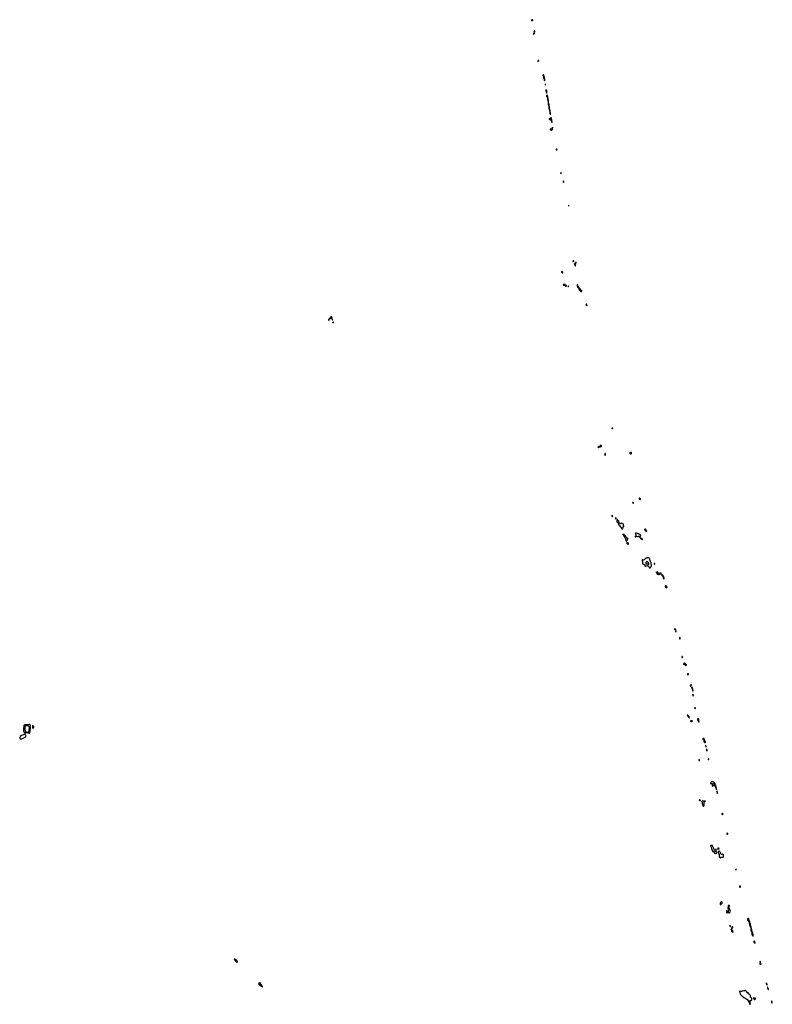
# Model space of a CAD drawing. Header units: inches. Extents: x 2805301 to 2951360, y 873923 to 1033621.
# Tile 3 of 3: x 2878476 to 2939215, y 954207 to 1033621. Entities that reach past the tile are written whole.
import ezdxf

# ---------------------------------------------------------------- set-up
doc = ezdxf.new("R2010")
doc.units = ezdxf.units.IN
doc.header["$MEASUREMENT"] = 0
for name, color, linetype in [('C8977', 7, 'Continuous'), ('C8995', 7, 'Continuous'), ('C9000', 7, 'Continuous'), ('C9013', 7, 'Continuous'), ('C9020', 7, 'Continuous'), ('C9021', 7, 'Continuous'), ('C9022', 7, 'Continuous'), ('C9023', 7, 'Continuous'), ('C9928', 7, 'Continuous'), ('C9929', 7, 'Continuous'), ('C9935', 7, 'Continuous'), ('C9936', 7, 'Continuous'), ('C9937', 7, 'Continuous'), ('C9938', 7, 'Continuous')]:
    doc.layers.add(name, color=color, linetype=linetype)

msp = doc.modelspace()

# ---------------------------------------------------------------- linework, layer by layer
at = {"layer": 'C8977', "color": 5}
for points, elevation in [([(2878870, 976000), (2878850, 975996), (2878814, 975966), (2878790, 975952), (2878630, 975890), (2878527, 975813), (2878502, 975778), (2878482, 975738), (2878476, 975710), (2878483, 975670), (2878507, 975627), (2878529, 975609), (2878550, 975602), (2878590, 975606), (2878652, 975628), (2878770, 975681), (2878970, 975790), (2878980, 975810), (2878981, 975830), (2878966, 975890), (2878951, 975931), (2878910, 975982), (2878890, 975995)], 20), ([(2879250, 976772), (2879170, 976745), (2879030, 976751), (2878950, 976745), (2878904, 976736), (2878829, 976711), (2878808, 976692), (2878801, 976670), (2878781, 976459), (2878785, 976265), (2878790, 976230), (2878803, 976203), (2878813, 976190), (2878847, 976167), (2878902, 976142), (2878963, 976123), (2879110, 976091), (2879230, 976073), (2879250, 976072), (2879270, 976076), (2879290, 976102), (2879299, 976141), (2879318, 976262), (2879341, 976490), (2879343, 976690), (2879340, 976720), (2879330, 976742), (2879316, 976756), (2879290, 976767)], 20), ([(2879010, 976668), (2878970, 976667), (2878930, 976656), (2878910, 976642), (2878893, 976610), (2878883, 976483), (2878896, 976350), (2878910, 976290), (2878926, 976250), (2878941, 976230), (2878964, 976210), (2879010, 976189), (2879090, 976168), (2879150, 976165), (2879170, 976168), (2879196, 976184), (2879218, 976210), (2879230, 976232), (2879250, 976302), (2879266, 976490), (2879256, 976550), (2879239, 976590), (2879210, 976627), (2879170, 976643)], 40), ([(2879530, 976690), (2879515, 976670), (2879511, 976649), (2879508, 976510), (2879525, 976485), (2879550, 976481), (2879570, 976491), (2879595, 976525), (2879609, 976570), (2879611, 976610), (2879598, 976638), (2879570, 976671), (2879550, 976685)], 20)]:
    msp.add_lwpolyline(points, close=True, dxfattribs=dict(at, elevation=elevation))
at = {"layer": 'C8995', "color": 5, "elevation": 20}
for points in [[(2895810, 957858), (2895794, 957850), (2895797, 957830), (2895806, 957810), (2895832, 957770), (2895927, 957647), (2895950, 957632), (2896010, 957606), (2896030, 957605), (2896054, 957626), (2896060, 957650), (2896038, 957698), (2896013, 957733), (2895915, 957815), (2895890, 957830), (2895830, 957856)], [(2897850, 955953), (2897830, 955950), (2897781, 955899), (2897736, 955870), (2897737, 955850), (2897911, 955710), (2898010, 955638), (2898050, 955618), (2898070, 955613), (2898077, 955623), (2898076, 955644), (2898052, 955690), (2897949, 955830)]]:
    msp.add_lwpolyline(points, close=True, dxfattribs=at)
at = {"layer": 'C9000', "color": 5, "elevation": 20}
for points in [[(2903410, 1009449), (2903397, 1009443), (2903386, 1009430), (2903393, 1009410), (2903410, 1009389), (2903430, 1009375), (2903444, 1009376), (2903449, 1009391), (2903444, 1009430), (2903430, 1009447)], [(2903630, 1009643), (2903610, 1009643), (2903590, 1009636), (2903565, 1009615), (2903514, 1009546), (2903490, 1009531), (2903470, 1009510), (2903470, 1009490), (2903493, 1009487), (2903522, 1009518), (2903580, 1009560), (2903610, 1009568), (2903623, 1009563), (2903638, 1009550), (2903658, 1009490), (2903709, 1009389), (2903730, 1009378), (2903737, 1009403), (2903733, 1009430), (2903681, 1009541), (2903658, 1009618), (2903650, 1009630)], [(2903790, 1009252), (2903759, 1009201), (2903728, 1009190), (2903744, 1009184), (2903770, 1009186), (2903790, 1009196), (2903801, 1009210), (2903804, 1009230)]]:
    msp.add_lwpolyline(points, close=True, dxfattribs=at)
at = {"layer": 'C9013', "color": 5, "elevation": 20}
msp.add_lwpolyline([(2919870, 1033621), (2919836, 1033604), (2919767, 1033590), (2919761, 1033570), (2919777, 1033557), (2919791, 1033550), (2919830, 1033545), (2919850, 1033547), (2919864, 1033556), (2919892, 1033590), (2919897, 1033610), (2919893, 1033613)], close=True, dxfattribs=at)
for points in [[(2920000, 1032531), (2919990, 1032532), (2919948, 1032510), (2919929, 1032490), (2919923, 1032470), (2919930, 1032461), (2919950, 1032464), (2920000, 1032487)], [(2920000, 1032680), (2919990, 1032670), (2919981, 1032650), (2919987, 1032630), (2920000, 1032628)]]:
    msp.add_lwpolyline(points, dxfattribs=at)
at = {"layer": 'C9020', "color": 5, "elevation": 20}
msp.add_lwpolyline([(2926290, 1000679), (2926267, 1000670), (2926270, 1000647), (2926290, 1000634), (2926330, 1000648), (2926335, 1000650), (2926333, 1000670)], close=True, dxfattribs=at)
at = {"layer": 'C9021', "color": 5, "elevation": 20}
for points in [[(2922770, 1018653), (2922755, 1018630), (2922757, 1018610), (2922770, 1018586), (2922776, 1018590), (2922783, 1018610), (2922781, 1018630)], [(2923190, 1014182), (2923130, 1014174), (2923107, 1014153), (2923104, 1014130), (2923110, 1014124), (2923130, 1014123), (2923150, 1014130), (2923160, 1014140), (2923187, 1014150), (2923205, 1014170)], [(2922250, 1013322), (2922230, 1013322), (2922216, 1013310), (2922213, 1013287), (2922213, 1013250), (2922223, 1013230), (2922250, 1013217), (2922270, 1013214), (2922290, 1013219), (2922300, 1013230), (2922305, 1013250), (2922300, 1013270), (2922267, 1013310)], [(2923270, 1013958), (2923250, 1013944), (2923240, 1013930), (2923237, 1013910), (2923273, 1013853), (2923280, 1013810), (2923293, 1013770), (2923310, 1013751), (2923330, 1013762), (2923342, 1013790), (2923341, 1013810), (2923316, 1013850), (2923315, 1013870), (2923323, 1013890), (2923354, 1013930), (2923352, 1013952)], [(2923376, 1014056), (2923350, 1014055), (2923343, 1014050), (2923339, 1014030), (2923350, 1014007), (2923370, 1014011), (2923385, 1014030), (2923385, 1014050)], [(2922470, 1012258), (2922347, 1012253), (2922349, 1012230), (2922370, 1012213), (2922390, 1012206), (2922459, 1012199), (2922483, 1012183), (2922510, 1012149), (2922530, 1012134), (2922550, 1012130), (2922590, 1012136), (2922610, 1012143), (2922616, 1012170), (2922610, 1012179), (2922590, 1012192), (2922528, 1012208), (2922507, 1012227), (2922490, 1012254)], [(2922770, 1012143), (2922750, 1012140), (2922729, 1012130), (2922726, 1012106), (2922770, 1012105), (2922781, 1012130)], [(2923490, 1012257), (2923470, 1012256), (2923458, 1012230), (2923468, 1012170), (2923460, 1012130), (2923466, 1012110), (2923487, 1012090), (2923496, 1012050), (2923510, 1012035), (2923530, 1012025), (2923550, 1012026), (2923565, 1012035), (2923570, 1012050), (2923564, 1012070), (2923550, 1012092), (2923514, 1012110), (2923513, 1012150), (2923506, 1012186), (2923507, 1012230)], [(2923650, 1011969), (2923621, 1011959), (2923605, 1011935), (2923594, 1011910), (2923591, 1011890), (2923597, 1011877), (2923610, 1011862), (2923635, 1011855), (2923656, 1011816), (2923670, 1011812), (2923690, 1011816), (2923710, 1011827), (2923733, 1011850), (2923741, 1011870), (2923731, 1011890), (2923710, 1011910), (2923690, 1011950), (2923670, 1011967)], [(2923810, 1011783), (2923734, 1011750), (2923738, 1011730), (2923767, 1011707), (2923790, 1011701), (2923810, 1011707), (2923833, 1011727), (2923842, 1011750), (2923842, 1011770), (2923830, 1011782)], [(2924190, 1010688), (2924158, 1010630), (2924155, 1010610), (2924181, 1010590), (2924217, 1010577), (2924250, 1010535), (2924265, 1010570), (2924254, 1010594), (2924253, 1010610), (2924210, 1010677)]]:
    msp.add_lwpolyline(points, close=True, dxfattribs=at)
at = {"layer": 'C9022', "color": 5, "elevation": 20}
for points in [[(2920730, 1029182), (2920710, 1029182), (2920701, 1029150), (2920707, 1029130), (2920733, 1029093), (2920756, 1029030), (2920759, 1029010), (2920749, 1028971), (2920749, 1028950), (2920770, 1028887), (2920800, 1028830), (2920804, 1028750), (2920810, 1028732), (2920830, 1028712), (2920850, 1028718), (2920854, 1028746), (2920851, 1028770), (2920823, 1028850), (2920825, 1028930), (2920780, 1029120), (2920770, 1029144), (2920750, 1029169)], [(2920910, 1028424), (2920890, 1028418), (2920883, 1028390), (2920890, 1028354), (2920910, 1028363), (2920913, 1028390)], [(2920950, 1027979), (2920945, 1027950), (2920947, 1027910), (2920965, 1027825), (2920970, 1027770), (2920985, 1027730), (2920990, 1027724), (2921010, 1027720), (2921030, 1027735), (2921034, 1027750), (2921031, 1027790), (2921011, 1027870), (2920983, 1027923), (2920970, 1027974)], [(2921030, 1027534), (2921010, 1027531), (2920999, 1027510), (2921000, 1027490), (2920990, 1027454), (2920989, 1027429), (2921010, 1027410), (2921050, 1027402), (2921064, 1027384), (2921069, 1027350), (2921063, 1027290), (2921081, 1027230), (2921083, 1027170), (2921126, 1027046), (2921127, 1026950), (2921139, 1026910), (2921132, 1026848), (2921134, 1026810), (2921156, 1026730), (2921169, 1026650), (2921190, 1026622), (2921198, 1026622), (2921210, 1026632), (2921213, 1026690), (2921201, 1026741), (2921191, 1026830), (2921164, 1026904), (2921150, 1027028), (2921140, 1027050), (2921144, 1027110), (2921130, 1027232), (2921110, 1027322), (2921092, 1027370), (2921088, 1027430), (2921070, 1027480), (2921050, 1027523), (2921042, 1027530)], [(2921210, 1026606), (2921205, 1026595), (2921204, 1026544), (2921190, 1026504), (2921186, 1026470), (2921210, 1026408), (2921242, 1026362), (2921245, 1026330), (2921238, 1026270), (2921266, 1026166), (2921261, 1026110), (2921263, 1026070), (2921290, 1025991), (2921310, 1025983), (2921325, 1026010), (2921326, 1026030), (2921308, 1026090), (2921304, 1026144), (2921295, 1026175), (2921292, 1026270), (2921270, 1026337), (2921259, 1026350), (2921230, 1026538), (2921218, 1026558)], [(2921370, 1025710), (2921350, 1025699), (2921303, 1025657), (2921275, 1025645), (2921223, 1025630), (2921209, 1025611), (2921211, 1025590), (2921232, 1025572), (2921290, 1025552), (2921310, 1025551), (2921321, 1025559), (2921350, 1025596), (2921385, 1025615), (2921390, 1025650), (2921389, 1025689)], [(2921390, 1025582), (2921379, 1025550), (2921378, 1025530), (2921403, 1025483), (2921407, 1025370), (2921430, 1025339), (2921439, 1025350), (2921445, 1025370), (2921430, 1025446), (2921418, 1025478), (2921410, 1025542)], [(2921470, 1024956), (2921464, 1024930), (2921467, 1024890), (2921460, 1024880), (2921450, 1024879), (2921443, 1024857), (2921413, 1024807), (2921390, 1024798), (2921330, 1024806), (2921290, 1024790), (2921286, 1024774), (2921292, 1024750), (2921338, 1024738), (2921390, 1024703), (2921410, 1024703), (2921434, 1024726), (2921463, 1024777), (2921473, 1024807), (2921470, 1024870), (2921462, 1024878), (2921470, 1024874), (2921476, 1024930)], [(2921790, 1023191), (2921770, 1023191), (2921763, 1023170), (2921769, 1023150), (2921790, 1023116), (2921810, 1023105), (2921850, 1023112), (2921850, 1023135), (2921825, 1023170)], [(2922150, 1021283), (2922124, 1021250), (2922123, 1021230), (2922150, 1021213), (2922170, 1021209), (2922187, 1021230), (2922184, 1021250), (2922170, 1021270)], [(2922350, 1020622), (2922334, 1020570), (2922333, 1020530), (2922350, 1020504), (2922370, 1020499), (2922378, 1020510), (2922380, 1020550), (2922370, 1020589)]]:
    msp.add_lwpolyline(points, close=True, dxfattribs=at)
at = {"layer": 'C9023', "color": 5, "elevation": 20}
for points in [[(2920000, 1032628), (2920010, 1032627), (2920038, 1032642), (2920053, 1032667), (2920055, 1032690), (2920050, 1032715), (2920030, 1032715), (2920021, 1032699), (2920000, 1032680)], [(2920000, 1032487), (2920007, 1032490), (2920019, 1032501), (2920028, 1032510), (2920014, 1032530), (2920000, 1032531)]]:
    msp.add_lwpolyline(points, dxfattribs=at)
msp.add_lwpolyline([(2920350, 1030339), (2920330, 1030330), (2920310, 1030313), (2920298, 1030290), (2920302, 1030270), (2920310, 1030262), (2920330, 1030259), (2920350, 1030266), (2920370, 1030290), (2920377, 1030310), (2920373, 1030333)], close=True, dxfattribs=at)
at = {"layer": 'C9928', "color": 5, "elevation": 20}
for points in [[(2928711, 990000), (2928710, 989990), (2928738, 989870), (2928732, 989810), (2928744, 989770), (2928770, 989733), (2928790, 989719), (2928850, 989711), (2928919, 989650), (2928932, 989630), (2928934, 989570), (2928945, 989550), (2928967, 989547), (2929010, 989554), (2929130, 989588), (2929170, 989583), (2929193, 989573), (2929224, 989550), (2929290, 989440), (2929310, 989418), (2929330, 989408), (2929350, 989407), (2929375, 989425), (2929398, 989462), (2929466, 989610), (2929471, 989630), (2929470, 989650), (2929443, 989710), (2929432, 989810), (2929423, 989850), (2929363, 990000)], [(2930000, 988997), (2929980, 989000), (2929971, 989011), (2929980, 989050), (2929972, 989070), (2929950, 989084), (2929936, 989070), (2929932, 989050), (2929941, 989021), (2929950, 989010), (2929965, 989005), (2929958, 988942), (2929944, 988936), (2929910, 988938), (2929906, 988930), (2929910, 988917), (2929930, 988904), (2929949, 988910), (2929956, 988924), (2929970, 988927), (2929990, 988921), (2930000, 988912)]]:
    msp.add_lwpolyline(points, dxfattribs=at)
at = {"layer": 'C9928', "color": 5}
for points, elevation in [([(2929070, 989909), (2929050, 989904), (2929030, 989874), (2929012, 989828), (2929013, 989790), (2929030, 989745), (2929050, 989728), (2929070, 989726), (2929110, 989738), (2929130, 989736), (2929210, 989692), (2929230, 989688), (2929244, 989696), (2929253, 989730), (2929250, 989750), (2929220, 989810), (2929201, 989830), (2929110, 989900)], 40), ([(2929690, 989754), (2929684, 989730), (2929690, 989716), (2929710, 989709), (2929730, 989722), (2929735, 989735), (2929727, 989747)], 20), ([(2929850, 989098), (2929843, 989097), (2929839, 989090), (2929848, 989030), (2929870, 989006), (2929890, 989006), (2929898, 989010), (2929888, 989030), (2929862, 989062)], 20)]:
    msp.add_lwpolyline(points, close=True, dxfattribs=dict(at, elevation=elevation))
at = {"layer": 'C9929', "color": 5, "elevation": 20}
for points in [[(2925390, 999283), (2925346, 999274), (2925330, 999267), (2925311, 999250), (2925282, 999198), (2925270, 999193), (2925250, 999203), (2925230, 999205), (2925202, 999198), (2925167, 999170), (2925151, 999150), (2925147, 999130), (2925162, 999122), (2925190, 999125), (2925230, 999140), (2925276, 999170), (2925282, 999178), (2925310, 999178), (2925361, 999199), (2925410, 999204), (2925419, 999210), (2925429, 999230), (2925428, 999250), (2925423, 999263), (2925410, 999277)], [(2925750, 998622), (2925718, 998622), (2925706, 998614), (2925690, 998590), (2925685, 998570), (2925687, 998550), (2925694, 998530), (2925708, 998510), (2925730, 998493), (2925750, 998508), (2925760, 998610)], [(2927810, 998728), (2927770, 998725), (2927742, 998718), (2927708, 998692), (2927700, 998670), (2927741, 998650), (2927781, 998601), (2927790, 998596), (2927810, 998600), (2927828, 998612), (2927840, 998630), (2927846, 998690), (2927843, 998710), (2927837, 998717)], [(2927949, 994691), (2927943, 994670), (2927950, 994647), (2927967, 994630), (2927990, 994618), (2928010, 994621), (2928012, 994630), (2928005, 994650), (2927990, 994668), (2927970, 994682)], [(2928490, 995024), (2928482, 995018), (2928460, 994970), (2928462, 994962), (2928473, 994953), (2928510, 994944), (2928542, 994922), (2928550, 994920), (2928570, 994926), (2928575, 994950), (2928571, 994970), (2928555, 994995)], [(2926290, 993635), (2926272, 993628), (2926265, 993610), (2926269, 993589), (2926290, 993551), (2926310, 993550), (2926330, 993559), (2926341, 993570), (2926339, 993590), (2926325, 993610)], [(2926567, 993433), (2926554, 993410), (2926562, 993382), (2926570, 993370), (2926584, 993364), (2926610, 993366), (2926615, 993370), (2926619, 993390), (2926612, 993412), (2926590, 993432)], [(2926710, 993304), (2926690, 993301), (2926674, 993290), (2926668, 993270), (2926681, 993219), (2926669, 993190), (2926666, 993130), (2926686, 993106), (2926753, 993070), (2926779, 993030), (2926805, 992970), (2926812, 992950), (2926813, 992910), (2926829, 992870), (2926844, 992850), (2926895, 992815), (2926931, 992750), (2927006, 992686), (2927022, 992662), (2927051, 992590), (2927070, 992560), (2927090, 992544), (2927110, 992543), (2927138, 992562), (2927165, 992610), (2927168, 992650), (2927150, 992711), (2927159, 992721), (2927170, 992725), (2927190, 992713), (2927210, 992714), (2927227, 992750), (2927228, 992770), (2927216, 992830), (2927216, 992890), (2927208, 992910), (2927201, 992921), (2927178, 992938), (2927150, 992949), (2927090, 992986), (2927050, 993001), (2927030, 993006), (2927010, 993003), (2926950, 992970), (2926930, 992970), (2926897, 992990), (2926879, 993010), (2926862, 993070), (2926837, 993110), (2926832, 993152), (2926827, 993170), (2926814, 993190), (2926730, 993294)], [(2927170, 992122), (2927155, 992110), (2927159, 992090), (2927184, 992064), (2927205, 992010), (2927252, 991930), (2927304, 991864), (2927330, 991796), (2927359, 991750), (2927398, 991670), (2927399, 991610), (2927410, 991576), (2927430, 991563), (2927443, 991570), (2927440, 991590), (2927444, 991596), (2927479, 991621), (2927530, 991677), (2927572, 991772), (2927558, 991778), (2927530, 991778), (2927486, 991806), (2927467, 991827), (2927431, 991891), (2927392, 991912), (2927392, 991930), (2927338, 992030), (2927310, 992050), (2927278, 992058), (2927270, 992065), (2927250, 992110), (2927191, 992111)], [(2928230, 992221), (2928190, 992214), (2928170, 992201), (2928161, 992190), (2928155, 992170), (2928191, 992110), (2928193, 992027), (2928185, 991975), (2928178, 991962), (2928147, 991930), (2928145, 991910), (2928150, 991899), (2928170, 991899), (2928189, 991910), (2928211, 991949), (2928224, 991956), (2928286, 991950), (2928350, 991933), (2928388, 991932), (2928410, 991941), (2928450, 991974), (2928470, 991984), (2928498, 991938), (2928527, 991870), (2928530, 991866), (2928550, 991865), (2928561, 991930), (2928593, 992010), (2928591, 992030), (2928582, 992050), (2928566, 992070), (2928534, 992094), (2928470, 992125), (2928450, 992125), (2928430, 992116), (2928424, 992124), (2928421, 992150), (2928416, 992156), (2928402, 992170), (2928370, 992186), (2928294, 992194), (2928250, 992217)], [(2928950, 992541), (2928925, 992530), (2928912, 992510), (2928908, 992490), (2928918, 992458), (2928930, 992448), (2928950, 992448), (2928995, 992465), (2929004, 992490), (2928998, 992510), (2928981, 992530), (2928970, 992537)], [(2929050, 992412), (2929030, 992411), (2929009, 992391), (2929001, 992370), (2929010, 992350), (2929030, 992342), (2929050, 992341), (2929070, 992351), (2929077, 992370), (2929072, 992390)], [(2927490, 991452), (2927469, 991451), (2927466, 991434), (2927470, 991414), (2927486, 991370), (2927500, 991350), (2927570, 991319), (2927590, 991321), (2927598, 991330), (2927605, 991350), (2927586, 991426), (2927572, 991432), (2927530, 991436)], [(2928594, 991806), (2928580, 991800), (2928575, 991790), (2928588, 991770), (2928630, 991762), (2928639, 991761), (2928649, 991770), (2928637, 991777), (2928630, 991792)], [(2928650, 991766), (2928644, 991756), (2928671, 991710), (2928710, 991682), (2928730, 991686), (2928735, 991710), (2928727, 991730), (2928710, 991750), (2928690, 991757), (2928658, 991758)]]:
    msp.add_lwpolyline(points, close=True, dxfattribs=at)
msp.add_lwpolyline([(2929363, 990000), (2929323, 990103), (2929309, 990129), (2929291, 990150), (2929210, 990206), (2929170, 990218), (2929150, 990216), (2929090, 990193), (2929010, 990180), (2928990, 990169), (2928870, 990060), (2928830, 990030), (2928810, 990030), (2928770, 990055), (2928750, 990059), (2928725, 990050), (2928712, 990028), (2928711, 990000)], dxfattribs=at)
at = {"layer": 'C9935', "color": 5, "elevation": 20}
msp.add_lwpolyline([(2937556, 960000), (2937554, 959950), (2937570, 959868), (2937599, 959790), (2937630, 959734), (2937650, 959714), (2937665, 959715), (2937670, 959730), (2937663, 959810), (2937615, 959990), (2937610, 960000)], dxfattribs=at)
for points in [[(2937750, 959309), (2937728, 959292), (2937721, 959270), (2937725, 959250), (2937735, 959230), (2937762, 959202), (2937790, 959160), (2937817, 959137), (2937830, 959114), (2937834, 959126), (2937831, 959169), (2937815, 959210), (2937799, 959239), (2937790, 959267), (2937774, 959290), (2937770, 959308)], [(2938230, 957658), (2938217, 957650), (2938218, 957630), (2938230, 957611), (2938243, 957603), (2938245, 957590), (2938230, 957561), (2938213, 957510), (2938213, 957473), (2938230, 957454), (2938270, 957457), (2938290, 957450), (2938306, 957454), (2938300, 957490), (2938270, 957561), (2938260, 957570), (2938252, 957590), (2938250, 957636)], [(2938730, 955945), (2938718, 955930), (2938730, 955899), (2938736, 955896), (2938743, 955883), (2938750, 955855), (2938758, 955862), (2938751, 955909)], [(2938770, 955849), (2938765, 955835), (2938763, 955770), (2938770, 955753), (2938779, 955761)], [(2938850, 955580), (2938830, 955579), (2938823, 955570), (2938823, 955543), (2938848, 955450), (2938890, 955396), (2938898, 955410), (2938896, 955450), (2938890, 955467), (2938864, 955504), (2938862, 955550), (2938854, 955574)], [(2937050, 955311), (2936990, 955294), (2936890, 955306), (2936790, 955278), (2936730, 955239), (2936710, 955232), (2936690, 955235), (2936630, 955267), (2936610, 955268), (2936590, 955255), (2936579, 955230), (2936577, 955210), (2936582, 955150), (2936621, 955061), (2936660, 955000), (2936710, 954950), (2936757, 954890), (2936824, 954830), (2936862, 954802), (2936894, 954754), (2936910, 954746), (2936950, 954741), (2936990, 954724), (2937171, 954611), (2937210, 954583), (2937222, 954570), (2937257, 954497), (2937271, 954431), (2937290, 954423), (2937304, 954436), (2937330, 954450), (2937340, 954440), (2937347, 954427), (2937360, 954360), (2937386, 954310), (2937385, 954290), (2937375, 954270), (2937379, 954250), (2937394, 954230), (2937430, 954207), (2937438, 954210), (2937443, 954230), (2937435, 954275), (2937424, 954310), (2937433, 954347), (2937432, 954370), (2937401, 954450), (2937396, 954470), (2937398, 954490), (2937415, 954505), (2937490, 954510), (2937510, 954521), (2937566, 954570), (2937573, 954590), (2937573, 954610), (2937559, 954670), (2937542, 954710), (2937515, 954735), (2937470, 954767), (2937457, 954790), (2937443, 954850), (2937442, 954910), (2937423, 954950), (2937367, 955007), (2937290, 955113), (2937270, 955125), (2937250, 955124), (2937230, 955114), (2937210, 955129), (2937165, 955205), (2937110, 955278), (2937090, 955298), (2937070, 955310)], [(2937710, 954729), (2937703, 954710), (2937707, 954690), (2937725, 954665), (2937750, 954608), (2937770, 954588), (2937790, 954592), (2937830, 954610), (2937854, 954630), (2937865, 954650), (2937860, 954690), (2937850, 954700), (2937813, 954707), (2937750, 954707)], [(2939170, 954475), (2939150, 954472), (2939149, 954450), (2939160, 954400), (2939161, 954350), (2939170, 954339), (2939190, 954331), (2939210, 954337), (2939215, 954350), (2939182, 954422)]]:
    msp.add_lwpolyline(points, close=True, dxfattribs=at)
at = {"layer": 'C9936', "color": 5, "elevation": 20}
for points in [[(2935190, 969610), (2935170, 969605), (2935148, 969590), (2935141, 969570), (2935143, 969550), (2935155, 969530), (2935170, 969516), (2935190, 969504), (2935205, 969505), (2935210, 969494), (2935220, 969550), (2935215, 969590), (2935210, 969600)], [(2935590, 968032), (2935552, 967990), (2935550, 967970), (2935555, 967945), (2935551, 967930), (2935570, 967924), (2935610, 967926), (2935621, 967950), (2935616, 967990), (2935610, 968010)], [(2934250, 967041), (2934235, 967025), (2934232, 967010), (2934241, 966950), (2934342, 966702), (2934373, 966610), (2934401, 966550), (2934415, 966530), (2934474, 966494), (2934516, 966456), (2934542, 966410), (2934558, 966390), (2934589, 966370), (2934610, 966369), (2934643, 966377), (2934681, 966399), (2934730, 966402), (2934742, 966410), (2934746, 966430), (2934710, 966549), (2934690, 966561), (2934670, 966563), (2934650, 966558), (2934630, 966547), (2934590, 966507), (2934567, 966510), (2934545, 966545), (2934535, 966590), (2934550, 966634), (2934562, 966650), (2934557, 966670), (2934530, 966695), (2934490, 966750), (2934466, 966830), (2934442, 966870), (2934420, 966920), (2934394, 967014), (2934390, 967019), (2934370, 967019), (2934336, 967004), (2934310, 967003), (2934290, 967011)], [(2934690, 966704), (2934670, 966704), (2934637, 966690), (2934641, 966670), (2934650, 966664), (2934670, 966661), (2934690, 966668), (2934702, 966690)], [(2934890, 966795), (2934830, 966794), (2934810, 966783), (2934792, 966712), (2934810, 966711), (2934850, 966724), (2934907, 966750), (2934913, 966770), (2934904, 966790)], [(2934930, 966558), (2934910, 966557), (2934880, 966540), (2934861, 966519), (2934848, 966492), (2934843, 966470), (2934877, 966370), (2934915, 966290), (2934936, 966230), (2934939, 966210), (2934928, 966152), (2934928, 966128), (2934975, 966050), (2934990, 966037), (2935010, 966030), (2935030, 966031), (2935070, 966045), (2935130, 966080), (2935150, 966087), (2935170, 966084), (2935210, 966061), (2935234, 966066), (2935255, 966085), (2935267, 966110), (2935274, 966170), (2935286, 966210), (2935287, 966230), (2935283, 966250), (2935272, 966272), (2935230, 966313), (2935210, 966322), (2935190, 966322), (2935130, 966294), (2935110, 966294), (2935090, 966309), (2935049, 966350), (2935022, 966442), (2934990, 966510), (2934950, 966551)], [(2936270, 965130), (2936259, 965110), (2936255, 965090), (2936270, 965053), (2936290, 965036), (2936296, 965050), (2936294, 965090), (2936290, 965108)], [(2936610, 963783), (2936590, 963765), (2936570, 963710), (2936565, 963670), (2936570, 963646), (2936590, 963638), (2936610, 963644), (2936637, 963663), (2936642, 963690), (2936630, 963752)], [(2935130, 962465), (2935070, 962462), (2935049, 962451), (2935024, 962416), (2935014, 962370), (2935010, 962270), (2935030, 962245), (2935050, 962244), (2935086, 962294), (2935107, 962310), (2935149, 962331), (2935175, 962365), (2935180, 962390), (2935175, 962430), (2935167, 962447), (2935150, 962461)], [(2935550, 961741), (2935530, 961740), (2935514, 961726), (2935508, 961712), (2935510, 961671), (2935522, 961630), (2935530, 961617), (2935550, 961599), (2935570, 961591), (2935590, 961592), (2935602, 961610), (2935605, 961630), (2935593, 961693), (2935570, 961732)], [(2935630, 962054), (2935612, 962030), (2935612, 962008), (2935616, 961976), (2935652, 961828), (2935655, 961790), (2935650, 961750), (2935664, 961704), (2935670, 961650), (2935688, 961610), (2935705, 961590), (2935730, 961574), (2935750, 961571), (2935810, 961668), (2935827, 961710), (2935830, 961730), (2935825, 961790), (2935815, 961810), (2935768, 961828), (2935751, 961850), (2935756, 961890), (2935754, 961954), (2935746, 961986), (2935737, 961997), (2935690, 962017), (2935650, 962046)], [(2935730, 962191), (2935710, 962187), (2935670, 962188), (2935647, 962173), (2935650, 962150), (2935670, 962125), (2935690, 962110), (2935710, 962110), (2935730, 962118), (2935750, 962135), (2935758, 962150), (2935758, 962170), (2935750, 962186)], [(2935806, 960554), (2935794, 960546), (2935790, 960530), (2935795, 960510), (2935810, 960490), (2935830, 960484), (2935837, 960490), (2935843, 960510), (2935838, 960530), (2935830, 960544)], [(2935910, 960291), (2935890, 960284), (2935881, 960270), (2935876, 960250), (2935883, 960230), (2935902, 960202), (2935916, 960150), (2935930, 960117), (2935950, 960086), (2935990, 960040), (2936010, 960023), (2936030, 960014), (2936040, 960020), (2936047, 960033), (2936041, 960090), (2936030, 960123), (2936003, 960163), (2935974, 960194), (2935952, 960250), (2935936, 960276)], [(2935990, 960455), (2935970, 960450), (2935952, 960430), (2935950, 960421), (2935948, 960410), (2935956, 960390), (2935970, 960378), (2936010, 960362), (2936030, 960368), (2936035, 960390), (2936025, 960430), (2936010, 960450)]]:
    msp.add_lwpolyline(points, close=True, dxfattribs=at)
msp.add_lwpolyline([(2937610, 960000), (2937601, 960021), (2937590, 960064), (2937565, 960125), (2937560, 960210), (2937530, 960328), (2937520, 960350), (2937513, 960410), (2937496, 960456), (2937490, 960496), (2937444, 960670), (2937418, 960738), (2937410, 960784), (2937398, 960818), (2937391, 960871), (2937371, 960910), (2937361, 960950), (2937324, 961044), (2937310, 961110), (2937290, 961134), (2937250, 961139), (2937229, 961131), (2937218, 961110), (2937227, 961050), (2937221, 960990), (2937230, 960976), (2937250, 960968), (2937270, 960950), (2937321, 960861), (2937338, 960810), (2937337, 960770), (2937341, 960750), (2937379, 960699), (2937377, 960590), (2937401, 960550), (2937422, 960490), (2937446, 960450), (2937449, 960409), (2937474, 960350), (2937491, 960250), (2937490, 960190), (2937504, 960110), (2937530, 960057), (2937546, 960046), (2937557, 960017), (2937556, 960000)], dxfattribs=at)
at = {"layer": 'C9937', "color": 5, "elevation": 20}
for points in [[(2932670, 979987), (2932650, 979982), (2932622, 979938), (2932578, 979890), (2932585, 979870), (2932610, 979865), (2932630, 979871), (2932653, 979887), (2932663, 979917), (2932681, 979950)], [(2932730, 979784), (2932710, 979770), (2932703, 979750), (2932704, 979730), (2932762, 979690), (2932764, 979670), (2932754, 979630), (2932766, 979570), (2932764, 979524), (2932770, 979503), (2932790, 979480), (2932810, 979478), (2932817, 979503), (2932816, 979530), (2932801, 979581), (2932800, 979630), (2932790, 979658), (2932774, 979674), (2932776, 979730), (2932770, 979746), (2932750, 979771)], [(2932790, 979209), (2932790, 979148), (2932799, 979139), (2932797, 979130), (2932810, 979093), (2932830, 979076), (2932843, 979110), (2932842, 979122), (2932830, 979138), (2932810, 979147), (2932803, 979143), (2932792, 979152), (2932795, 979165)], [(2932950, 978138), (2932933, 978130), (2932934, 978110), (2932950, 978065), (2932970, 978042), (2932990, 978054), (2932996, 978064), (2933004, 978090), (2933004, 978110), (2932990, 978124)], [(2932349, 977531), (2932349, 977511), (2932359, 977490), (2932390, 977445), (2932419, 977419), (2932437, 977397), (2932470, 977334), (2932477, 977330), (2932476, 977310), (2932490, 977287), (2932499, 977310), (2932494, 977330), (2932508, 977390), (2932509, 977410), (2932504, 977424), (2932490, 977438), (2932425, 977465), (2932403, 977510), (2932390, 977521), (2932369, 977531)], [(2932650, 977110), (2932630, 977101), (2932614, 977054), (2932621, 977041), (2932636, 977030), (2932670, 977017), (2932710, 977025), (2932768, 977050), (2932755, 977070), (2932690, 977072)], [(2933239, 977239), (2933210, 977236), (2933190, 977217), (2933174, 977190), (2933174, 977170), (2933187, 977147), (2933200, 977100), (2933210, 977086), (2933230, 977075), (2933250, 977070), (2933270, 977088), (2933278, 977110), (2933277, 977210), (2933271, 977230)], [(2933270, 977029), (2933260, 977010), (2933270, 976990), (2933290, 976973), (2933304, 976990), (2933305, 977010), (2933290, 977024)], [(2933649, 975651), (2933633, 975647), (2933615, 975610), (2933617, 975590), (2933628, 975570), (2933649, 975549), (2933710, 975507), (2933730, 975502), (2933747, 975513), (2933750, 975530), (2933734, 975574), (2933728, 975610), (2933718, 975630), (2933710, 975639), (2933690, 975646)], [(2933750, 975479), (2933723, 975457), (2933700, 975390), (2933708, 975370), (2933731, 975350), (2933755, 975335), (2933790, 975325), (2933810, 975340), (2933811, 975370), (2933782, 975450), (2933770, 975469)], [(2933830, 975109), (2933822, 975090), (2933824, 975050), (2933840, 975020), (2933850, 974977), (2933870, 974976), (2933885, 974990), (2933885, 975010), (2933863, 975043), (2933850, 975087)], [(2933910, 974787), (2933894, 974770), (2933890, 974757), (2933894, 974710), (2933910, 974674), (2933930, 974661), (2933950, 974662), (2933955, 974685), (2933949, 974730), (2933930, 974769)], [(2933310, 973965), (2933289, 973951), (2933284, 973910), (2933287, 973887), (2933321, 973870), (2933350, 973867), (2933358, 973870), (2933352, 973890), (2933319, 973939)], [(2934070, 974006), (2934050, 973998), (2934041, 973970), (2934050, 973949), (2934070, 973946), (2934105, 973990), (2934090, 974001)], [(2934376, 972164), (2934350, 972162), (2934312, 972148), (2934287, 972133), (2934260, 972080), (2934230, 972064), (2934215, 972050), (2934214, 972030), (2934230, 972008), (2934250, 972010), (2934270, 972027), (2934290, 972035), (2934310, 972024), (2934390, 971962), (2934450, 972007), (2934518, 972042), (2934536, 972064), (2934538, 972078), (2934536, 972090), (2934524, 972104), (2934490, 972116), (2934430, 972158)], [(2934370, 971928), (2934348, 971892), (2934348, 971850), (2934368, 971808), (2934390, 971806), (2934401, 971830), (2934396, 971876), (2934390, 971910), (2934382, 971922)], [(2934569, 972011), (2934550, 972005), (2934542, 971998), (2934528, 971970), (2934496, 971930), (2934488, 971890), (2934468, 971850), (2934464, 971830), (2934470, 971816), (2934492, 971808), (2934510, 971816), (2934530, 971836), (2934550, 971843), (2934570, 971834), (2934590, 971807), (2934610, 971800), (2934630, 971810), (2934648, 971830), (2934650, 971870), (2934636, 971910), (2934610, 971962), (2934590, 971995)], [(2934650, 971762), (2934634, 971750), (2934627, 971730), (2934653, 971650), (2934684, 971604), (2934710, 971502), (2934724, 971570), (2934710, 971633), (2934675, 971750), (2934670, 971759)], [(2934750, 971438), (2934742, 971438), (2934744, 971410), (2934735, 971370), (2934750, 971332), (2934759, 971341), (2934754, 971354)], [(2934761, 971339), (2934751, 971329), (2934747, 971270), (2934768, 971230), (2934790, 971223), (2934797, 971243), (2934792, 971268), (2934778, 971298), (2934770, 971336)], [(2933330, 970701), (2933299, 970690), (2933301, 970670), (2933330, 970654), (2933350, 970648), (2933410, 970647), (2933413, 970650), (2933410, 970662), (2933376, 970676), (2933363, 970690), (2933350, 970696)], [(2933590, 970609), (2933570, 970608), (2933546, 970590), (2933539, 970570), (2933540, 970550), (2933550, 970510), (2933549, 970410), (2933555, 970370), (2933570, 970330), (2933598, 970290), (2933604, 970270), (2933606, 970210), (2933628, 970190), (2933650, 970188), (2933670, 970194), (2933696, 970210), (2933708, 970230), (2933713, 970250), (2933700, 970310), (2933706, 970350), (2933721, 970390), (2933722, 970430), (2933712, 970490), (2933717, 970510), (2933742, 970530), (2933764, 970556), (2933804, 970570), (2933818, 970590), (2933812, 970592), (2933790, 970599), (2933732, 970588), (2933670, 970586)]]:
    msp.add_lwpolyline(points, close=True, dxfattribs=at)
at = {"layer": 'C9938', "color": 5, "elevation": 20}
msp.add_lwpolyline([(2930000, 988912), (2930030, 988884), (2930050, 988873), (2930090, 988884), (2930154, 988906), (2930161, 988910), (2930170, 988926), (2930210, 988917), (2930230, 988923), (2930240, 988930), (2930251, 988949), (2930253, 988970), (2930250, 988978), (2930230, 988990), (2930200, 988980), (2930184, 988970), (2930170, 988946), (2930169, 988949), (2930130, 988963), (2930091, 988990), (2930070, 988998), (2930030, 988992), (2930000, 988997)], dxfattribs=at)
for points in [[(2930289, 988851), (2930282, 988830), (2930290, 988809), (2930330, 988760), (2930376, 988730), (2930399, 988639), (2930418, 988590), (2930423, 988543), (2930430, 988526), (2930450, 988523), (2930474, 988546), (2930479, 988570), (2930462, 988610), (2930450, 988687), (2930430, 988729), (2930402, 988762), (2930370, 988811), (2930316, 988850)], [(2930630, 987965), (2930605, 987955), (2930583, 987930), (2930579, 987910), (2930583, 987890), (2930599, 987859), (2930630, 987829), (2930690, 987806), (2930706, 987814), (2930714, 987826), (2930716, 987850), (2930710, 987871), (2930682, 987910), (2930665, 987945), (2930650, 987960)], [(2931330, 984489), (2931321, 984479), (2931319, 984470), (2931326, 984450), (2931350, 984425), (2931390, 984410), (2931410, 984413), (2931418, 984430), (2931410, 984460), (2931390, 984469), (2931354, 984474), (2931339, 984479)], [(2931430, 984324), (2931417, 984303), (2931410, 984270), (2931430, 984246), (2931450, 984255), (2931460, 984270), (2931468, 984308), (2931463, 984323)], [(2931750, 983782), (2931730, 983772), (2931726, 983750), (2931732, 983672), (2931750, 983667), (2931772, 983690), (2931774, 983730), (2931789, 983770), (2931770, 983780)], [(2931930, 982253), (2931910, 982253), (2931901, 982230), (2931910, 982192), (2931930, 982178), (2931950, 982178), (2931970, 982185), (2931976, 982190), (2931981, 982210), (2931974, 982230)], [(2932130, 981711), (2932080, 981690), (2932064, 981676), (2932059, 981670), (2932059, 981650), (2932070, 981630), (2932110, 981628), (2932130, 981618), (2932180, 981580), (2932210, 981542), (2932230, 981529), (2932270, 981553), (2932285, 981570), (2932288, 981590), (2932270, 981611), (2932250, 981616), (2932230, 981612), (2932221, 981621), (2932205, 981670), (2932191, 981691), (2932152, 981710)], [(2932450, 980872), (2932372, 980868), (2932365, 980855), (2932372, 980810), (2932389, 980789), (2932410, 980788), (2932443, 980810), (2932456, 980830), (2932460, 980850)]]:
    msp.add_lwpolyline(points, close=True, dxfattribs=at)

doc.saveas('drawing.dxf')
